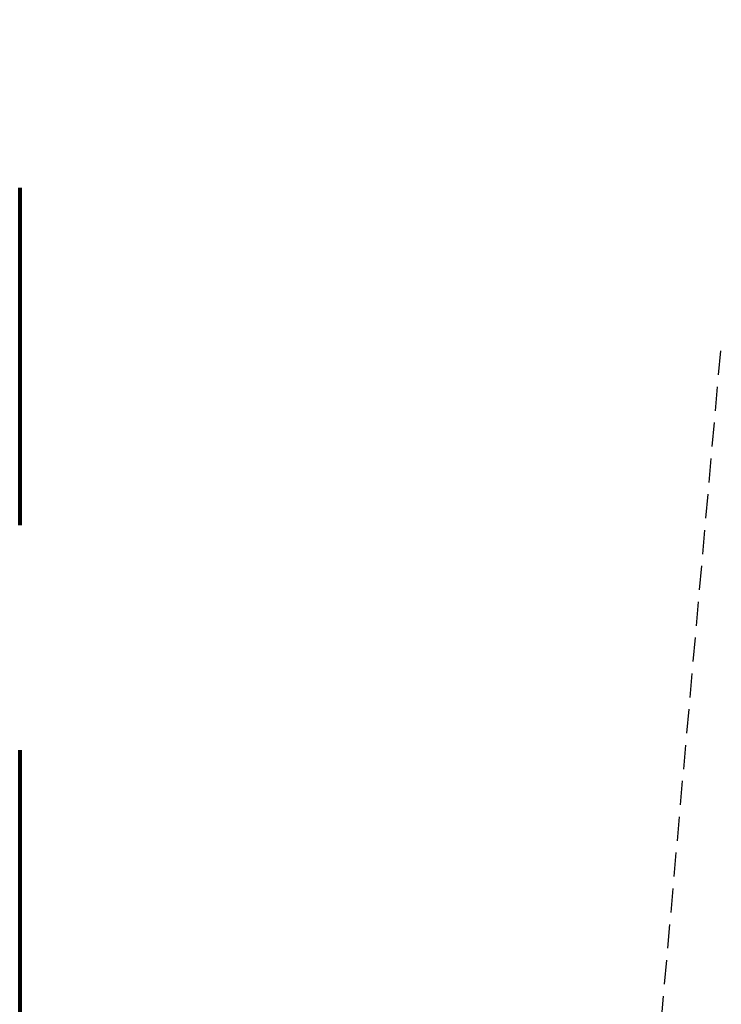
# Model space of a CAD drawing. Header units: metres. Extents: x 7419414 to 7419803, y 5549484 to 5549731.
# Tile 11 of 102: x 7419414 to 7419431, y 5549591 to 5549615. Entities that reach past the tile are written whole.
import ezdxf

# ---------------------------------------------------------------- set-up
doc = ezdxf.new("R2010")
doc.units = ezdxf.units.M
doc.header["$MEASUREMENT"] = 0
doc.linetypes.add('DGN Style 2', pattern=[14.063503, 8.438102, -5.625401])
doc.layers.add('szkic szkicow', color=250, linetype='Continuous', lineweight=0, plot=False)
doc.layers.add('Zakres', color=7, linetype='Continuous', lineweight=0)

msp = doc.modelspace()

# ---------------------------------------------------------------- linework, layer by layer
at = {"layer": 'szkic szkicow', "color": 1, "linetype": 'DGN Style 2', "lineweight": 80, "flags": 128}
msp.add_lwpolyline([(7419710.634, 5549693.949), (7419413.634, 5549693.949), (7419413.634, 5549483.949), (7419710.634, 5549483.949), (7419710.634, 5549693.949)], close=True, dxfattribs=at)
at = {"layer": 'Zakres', "color": 5, "linetype": 'Continuous', "lineweight": 30}
for p, q in [((7419431.12, 5549606.556), (7419431.173, 5549607.154)), ((7419431.12, 5549606.556), (7419431.173, 5549607.154)), ((7419431.041, 5549605.659), (7419431.094, 5549606.257)), ((7419431.041, 5549605.659), (7419431.094, 5549606.257)), ((7419430.961, 5549604.763), (7419431.014, 5549605.361)), ((7419430.961, 5549604.763), (7419431.014, 5549605.361)), ((7419430.882, 5549603.866), (7419430.935, 5549604.464)), ((7419430.882, 5549603.866), (7419430.935, 5549604.464)), ((7419430.802, 5549602.97), (7419430.855, 5549603.568)), ((7419430.802, 5549602.97), (7419430.855, 5549603.568)), ((7419430.723, 5549602.074), (7419430.776, 5549602.671)), ((7419430.723, 5549602.074), (7419430.776, 5549602.671)), ((7419430.643, 5549601.177), (7419430.696, 5549601.775)), ((7419430.643, 5549601.177), (7419430.696, 5549601.775)), ((7419430.564, 5549600.281), (7419430.617, 5549600.878)), ((7419430.564, 5549600.281), (7419430.617, 5549600.878)), ((7419430.484, 5549599.384), (7419430.537, 5549599.982)), ((7419430.484, 5549599.384), (7419430.537, 5549599.982)), ((7419430.405, 5549598.488), (7419430.458, 5549599.085)), ((7419430.405, 5549598.488), (7419430.458, 5549599.085)), ((7419430.325, 5549597.591), (7419430.378, 5549598.189)), ((7419430.325, 5549597.591), (7419430.378, 5549598.189)), ((7419430.246, 5549596.695), (7419430.299, 5549597.292)), ((7419430.246, 5549596.695), (7419430.299, 5549597.292)), ((7419430.166, 5549595.798), (7419430.219, 5549596.396)), ((7419430.166, 5549595.798), (7419430.219, 5549596.396)), ((7419430.087, 5549594.902), (7419430.14, 5549595.499)), ((7419430.087, 5549594.902), (7419430.14, 5549595.499)), ((7419430.007, 5549594.005), (7419430.06, 5549594.603)), ((7419430.007, 5549594.005), (7419430.06, 5549594.603)), ((7419429.928, 5549593.109), (7419429.981, 5549593.706)), ((7419429.928, 5549593.109), (7419429.981, 5549593.706)), ((7419429.848, 5549592.212), (7419429.901, 5549592.81)), ((7419429.848, 5549592.212), (7419429.901, 5549592.81)), ((7419429.769, 5549591.316), (7419429.822, 5549591.913)), ((7419429.769, 5549591.316), (7419429.822, 5549591.913)), ((7419429.689, 5549590.419), (7419429.742, 5549591.017)), ((7419429.689, 5549590.419), (7419429.742, 5549591.017))]:
    msp.add_line(p, q, dxfattribs=at)

doc.saveas('drawing.dxf')
